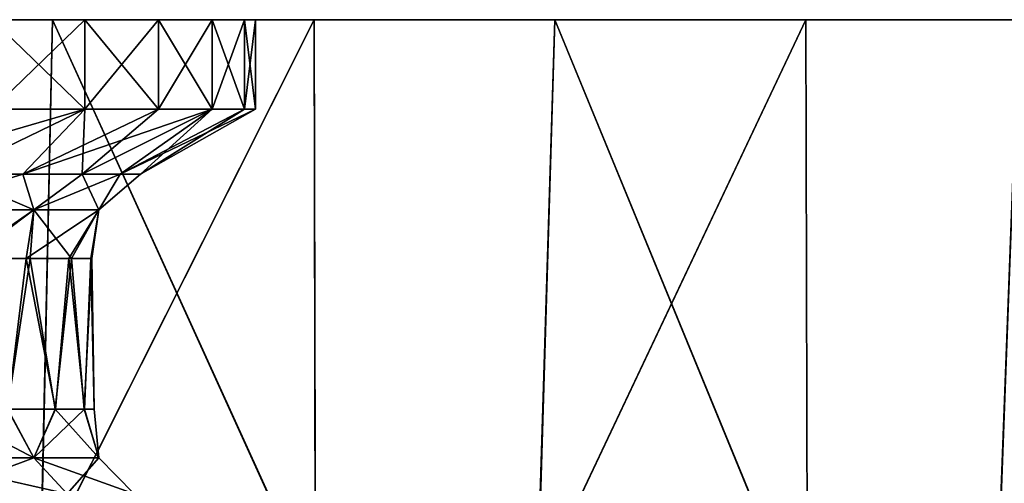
# Model space of a CAD drawing. Header units: metres. Extents: x -90 to 90, y -173 to 74.
# Tile 107 of 256: x -51.46 to -43.37, y 70.69 to 74.5. Entities that reach past the tile are written whole.
import ezdxf

# ---------------------------------------------------------------- set-up
doc = ezdxf.new("R2010")
doc.units = ezdxf.units.M
doc.layers.add('solid_509418', color=7, linetype='CONTINUOUS')

msp = doc.modelspace()

# ---------------------------------------------------------------- linework, layer by layer
at = {"layer": 'solid_509418'}
for points in [[(-66.675484, 74.5, 29.24782), (-49.039921, 74.5, 27.92627), (-60, 74.5, 28.499945)], [(-66.675484, 74.5, 29.24782), (-53.324516, 74.5, 29.24782), (-49.039921, 74.5, 27.92627)], [(-49.039921, 74.5, 27.92627), (-55.541981, 74.5, 28.14916), (-60, 74.5, 28.499945)], [(-55.640667, 66, -28.164627), (-51.378941, 66, -27.164818), (-55.541981, 74.5, -28.14916)], [(-55.541981, 74.5, 28.14916), (-51.371162, 66, 27.16235), (-55.632599, 66, 28.163378)], [(-55.541981, 74.5, 28.14916), (-51.19265, 74.5, 27.104967), (-51.371162, 66, 27.16235)], [(-49.039921, 74.5, 27.92627), (-51.19265, 74.5, 27.104967), (-55.541981, 74.5, 28.14916)], [(-55.541981, 74.5, -28.14916), (-49.039921, 74.5, -27.92627), (-53.324516, 74.5, -29.24782)], [(-55.541981, 74.5, -28.14916), (-51.19265, 74.5, -27.104967), (-49.039921, 74.5, -27.92627)], [(-51.378941, 66, -27.164818), (-51.19265, 74.5, -27.104967), (-55.541981, 74.5, -28.14916)], [(-53.31324, 66, -29.245295), (-53.324516, 74.5, -29.24782), (-49.039921, 74.5, -27.92627)], [(-53.314133, 66, 29.245499), (-49.039921, 74.5, 27.92627), (-53.324516, 74.5, 29.24782)], [(-53.314133, 66, 29.245499), (-49.023129, 66, 27.919676), (-49.039921, 74.5, 27.92627)], [(-49.022274, 66, -27.91934), (-53.31324, 66, -29.245295), (-49.039921, 74.5, -27.92627)], [(-51.687683, 74.5, 6.378058), (-51.687641, 73.766434, 6.378298), (-50.92622, 73.766434, 5.23875)], [(-50.926636, 74.5, 5.239185), (-51.687683, 74.5, 6.378058), (-50.92622, 73.766434, 5.23875)], [(-51.687683, 74.5, -6.378058), (-50.926636, 74.5, -5.239185), (-51.687641, 73.766434, -6.378298)], [(-51.687683, 74.5, -6.378058), (-51.687683, 74.5, 6.378058), (-50.926636, 74.5, 5.239185)], [(-51.687683, 74.5, -6.378058), (-50.926636, 74.5, 5.239185), (-50.926636, 74.5, -5.239185)], [(-50.926636, 74.5, -5.239185), (-50.92622, 73.766434, -5.23875), (-51.687641, 73.766434, -6.378298)], [(-51.378941, 66, -27.164818), (-47.324543, 66, -25.526119), (-51.19265, 74.5, -27.104967)], [(-51.19265, 74.5, 27.104967), (-47.317249, 66, 25.522497), (-51.371162, 66, 27.16235)], [(-51.19265, 74.5, 27.104967), (-47.061386, 74.5, 25.393684), (-47.317249, 66, 25.522497)], [(-44.999767, 74.5, 25.980581), (-47.061386, 74.5, 25.393684), (-51.19265, 74.5, 27.104967)], [(-49.039921, 74.5, 27.92627), (-44.999767, 74.5, 25.980581), (-51.19265, 74.5, 27.104967)], [(-51.19265, 74.5, -27.104967), (-44.999767, 74.5, -25.980581), (-49.039921, 74.5, -27.92627)], [(-51.19265, 74.5, -27.104967), (-47.061386, 74.5, -25.393684), (-44.999767, 74.5, -25.980581)], [(-47.324543, 66, -25.526119), (-47.061386, 74.5, -25.393684), (-51.19265, 74.5, -27.104967)], [(-50.926636, 74.5, 5.239185), (-50.92622, 73.766434, 5.23875), (-50.320053, 73.766434, 4.009566)], [(-50.320332, 74.5, 4.010151), (-50.926636, 74.5, 5.239185), (-50.320053, 73.766434, 4.009566)], [(-50.926636, 74.5, -5.239185), (-50.320332, 74.5, -4.010151), (-50.92622, 73.766434, -5.23875)], [(-50.926636, 74.5, -5.239185), (-50.926636, 74.5, 5.239185), (-50.320332, 74.5, 4.010151)], [(-50.926636, 74.5, -5.239185), (-50.320332, 74.5, 4.010151), (-50.320332, 74.5, -4.010151)], [(-50.320332, 74.5, -4.010151), (-50.320053, 73.766434, -4.009566), (-50.92622, 73.766434, -5.23875)], [(-50.320332, 74.5, 4.010151), (-50.320053, 73.766434, 4.009566), (-49.879513, 73.766434, 2.711776)], [(-49.879398, 74.5, 2.711287), (-50.320332, 74.5, 4.010151), (-49.879513, 73.766434, 2.711776)], [(-50.320332, 74.5, -4.010151), (-49.879398, 74.5, -2.711287), (-50.320053, 73.766434, -4.009566)], [(-50.320332, 74.5, -4.010151), (-50.320332, 74.5, 4.010151), (-49.879398, 74.5, 2.711287)], [(-50.320332, 74.5, -4.010151), (-49.879398, 74.5, 2.711287), (-49.879398, 74.5, -2.711287)], [(-49.879398, 74.5, -2.711287), (-49.879513, 73.766434, -2.711776), (-50.320053, 73.766434, -4.009566)], [(-49.879398, 74.5, 2.711287), (-49.879513, 73.766434, 2.711776), (-49.612137, 73.766434, 1.367588)], [(-49.612171, 74.5, -1.366897), (-49.612137, 73.766434, -1.367588), (-49.879513, 73.766434, -2.711776)], [(-49.879398, 74.5, -2.711287), (-49.612171, 74.5, -1.366897), (-49.879513, 73.766434, -2.711776)], [(-49.612171, 74.5, 1.366897), (-49.879398, 74.5, 2.711287), (-49.612137, 73.766434, 1.367588)], [(-49.879398, 74.5, -2.711287), (-49.879398, 74.5, 2.711287), (-49.612171, 74.5, 1.366897)], [(-49.879398, 74.5, -2.711287), (-49.612171, 74.5, 1.366897), (-49.612171, 74.5, -1.366897)], [(-49.612171, 74.5, 1.366897), (-49.612137, 73.766434, 1.367588), (-49.522499, 73.766434)], [(-49.522682, 74.5), (-49.612171, 74.5, 1.366897), (-49.522499, 73.766434)], [(-49.612171, 74.5, -1.366897), (-49.522682, 74.5), (-49.612137, 73.766434, -1.367588)], [(-49.612171, 74.5, -1.366897), (-49.612171, 74.5, 1.366897), (-49.522682, 74.5)], [(-49.522682, 74.5), (-49.522499, 73.766434), (-49.612137, 73.766434, -1.367588)], [(-49.022274, 66, -27.91934), (-49.039921, 74.5, -27.92627), (-44.999767, 74.5, -25.980581)], [(-49.023129, 66, 27.919676), (-44.999767, 74.5, 25.980581), (-49.039921, 74.5, 27.92627)], [(-49.023129, 66, 27.919676), (-44.978035, 66, 25.968069), (-44.999767, 74.5, 25.980581)], [(-44.977242, 66, -25.967609), (-49.022274, 66, -27.91934), (-44.999767, 74.5, -25.980581)], [(-47.324543, 66, -25.526119), (-43.569752, 66, -23.28727), (-47.061386, 74.5, -25.393684)], [(-47.061386, 74.5, 25.393684), (-43.563072, 66, 23.282555), (-47.317249, 66, 25.522497)], [(-47.061386, 74.5, 25.393684), (-43.248363, 74.5, 23.057152), (-43.563072, 66, 23.282555)], [(-41.295597, 74.5, 23.455133), (-43.248363, 74.5, 23.057152), (-47.061386, 74.5, 25.393684)], [(-44.999767, 74.5, 25.980581), (-41.295597, 74.5, 23.455133), (-47.061386, 74.5, 25.393684)], [(-47.061386, 74.5, -25.393684), (-41.295597, 74.5, -23.455133), (-44.999767, 74.5, -25.980581)], [(-47.061386, 74.5, -25.393684), (-43.248363, 74.5, -23.057152), (-41.295597, 74.5, -23.455133)], [(-43.569752, 66, -23.28727), (-43.248363, 74.5, -23.057152), (-47.061386, 74.5, -25.393684)], [(-44.977242, 66, -25.967609), (-44.999767, 74.5, -25.980581), (-41.295597, 74.5, -23.455133)], [(-44.978035, 66, 25.968069), (-41.295597, 74.5, 23.455133), (-44.999767, 74.5, 25.980581)], [(-44.978035, 66, 25.968069), (-41.269764, 66, 23.434553), (-41.295597, 74.5, 23.455133)], [(-41.269051, 66, -23.433983), (-44.977242, 66, -25.967609), (-41.295597, 74.5, -23.455133)], [(-43.569752, 66, -23.28727), (-40.188686, 66, -20.488091), (-43.248363, 74.5, -23.057152)], [(-43.248363, 74.5, 23.057152), (-40.18277, 66, 20.482368), (-43.563072, 66, 23.282555)], [(-50.92622, 73.766434, -5.23875), (-51.435017, 73.230942, -4.224163), (-52.758362, 73.230942, -6.225844)], [(-51.687641, 73.766434, -6.378298), (-50.92622, 73.766434, -5.23875), (-52.758362, 73.230942, -6.225844)], [(-50.92622, 73.766434, 5.23875), (-52.029667, 73.230942, 5.260826), (-50.948811, 73.230942, 3.046061)], [(-50.92622, 73.766434, 5.23875), (-51.687641, 73.766434, 6.378298), (-52.029667, 73.230942, 5.260826)], [(-49.879513, 73.766434, -2.711776), (-50.635048, 73.230942, -1.870877), (-51.435017, 73.230942, -4.224163)], [(-50.320053, 73.766434, -4.009566), (-49.879513, 73.766434, -2.711776), (-51.435017, 73.230942, -4.224163)], [(-50.92622, 73.766434, -5.23875), (-50.320053, 73.766434, -4.009566), (-51.435017, 73.230942, -4.224163)], [(-49.879513, 73.766434, 2.711776), (-50.948811, 73.230942, 3.046061), (-50.469292, 73.230942, 0.606739)], [(-50.320053, 73.766434, 4.009566), (-50.92622, 73.766434, 5.23875), (-50.948811, 73.230942, 3.046061)], [(-49.879513, 73.766434, 2.711776), (-50.320053, 73.766434, 4.009566), (-50.948811, 73.230942, 3.046061)], [(-49.522499, 73.766434), (-50.469292, 73.230942, 0.606739), (-50.635048, 73.230942, -1.870877)], [(-49.612137, 73.766434, -1.367588), (-49.522499, 73.766434), (-50.635048, 73.230942, -1.870877)], [(-49.879513, 73.766434, -2.711776), (-49.612137, 73.766434, -1.367588), (-50.635048, 73.230942, -1.870877)], [(-49.612137, 73.766434, 1.367588), (-49.879513, 73.766434, 2.711776), (-50.469292, 73.230942, 0.606739)], [(-49.522499, 73.766434), (-49.612137, 73.766434, 1.367588), (-50.469292, 73.230942, 0.606739)], [(-52.381489, 72.938118, -5.258677), (-52.758362, 73.230942, -6.225844), (-51.435017, 73.230942, -4.224163)], [(-51.344387, 72.938118, -3.282641), (-52.381489, 72.938118, -5.258677), (-51.435017, 73.230942, -4.224163)], [(-52.381489, 72.938118, 5.258677), (-51.344387, 72.938118, 3.282641), (-52.029667, 73.230942, 5.260826)], [(-51.344387, 72.938118, 3.282641), (-50.948811, 73.230942, 3.046061), (-52.029667, 73.230942, 5.260826)], [(-51.344387, 72.938118, -3.282641), (-51.435017, 73.230942, -4.224163), (-50.635048, 73.230942, -1.870877)], [(-50.810314, 72.938118, -1.11583), (-51.344387, 72.938118, -3.282641), (-50.635048, 73.230942, -1.870877)], [(-51.344387, 72.938118, 3.282641), (-50.810314, 72.938118, 1.11583), (-50.948811, 73.230942, 3.046061)], [(-50.810314, 72.938118, 1.11583), (-50.469292, 73.230942, 0.606739), (-50.948811, 73.230942, 3.046061)], [(-50.810314, 72.938118, -1.11583), (-50.635048, 73.230942, -1.870877), (-50.469292, 73.230942, 0.606739)], [(-50.810314, 72.938118, 1.11583), (-50.810314, 72.938118, -1.11583), (-50.469292, 73.230942, 0.606739)], [(-52.381489, 72.938118, 5.258677), (-51.878128, 72.538116, 4.213985), (-51.344387, 72.938118, 3.282641)], [(-51.344387, 72.938118, -3.282641), (-51.92252, 72.538116, -4.298469), (-52.381489, 72.938118, -5.258677)], [(-51.344387, 72.938118, -3.282641), (-51.406979, 72.538116, -3.143644), (-51.92252, 72.538116, -4.298469)], [(-51.344387, 72.938118, 3.282641), (-51.878128, 72.538116, 4.213985), (-51.373951, 72.538116, 3.051846)], [(-50.810314, 72.938118, -1.11583), (-51.05582, 72.538116, -1.929803), (-51.406979, 72.538116, -3.143644)], [(-50.810314, 72.938118, -1.11583), (-51.406979, 72.538116, -3.143644), (-51.344387, 72.938118, -3.282641)], [(-51.344387, 72.938118, 3.282641), (-51.373951, 72.538116, 3.051846), (-51.035049, 72.538116, 1.830894)], [(-51.344387, 72.938118, 3.282641), (-51.035049, 72.538116, 1.830894), (-50.810314, 72.938118, 1.11583)], [(-50.810314, 72.938118, -1.11583), (-50.875408, 72.538116, -0.681393), (-51.05582, 72.538116, -1.929803)], [(-50.810314, 72.938118, 1.11583), (-51.035049, 72.538116, 1.830894), (-50.868484, 72.538116, 0.581326)], [(-50.810314, 72.938118, 1.11583), (-50.868484, 72.538116, 0.581326), (-50.875408, 72.538116, -0.681393)], [(-50.810314, 72.938118, 1.11583), (-50.875408, 72.538116, -0.681393), (-50.810314, 72.938118, -1.11583)], [(-51.92252, 72.538116, -4.298469), (-51.406979, 72.538116, -3.143644), (-51.557869, 71.300003, -3.528868)], [(-51.373951, 72.538116, 3.051846), (-51.878128, 72.538116, 4.213985), (-51.561859, 71.300003, 3.538396)], [(-51.373951, 72.538116, 3.051846), (-51.561859, 71.300003, 3.538396), (-51.169449, 71.300003, 2.39664)], [(-51.406979, 72.538116, -3.143644), (-51.166771, 71.300003, -2.386745), (-51.557869, 71.300003, -3.528868)], [(-51.406979, 72.538116, -3.143644), (-51.05582, 72.538116, -1.929803), (-51.166771, 71.300003, -2.386745)], [(-51.035049, 72.538116, 1.830894), (-51.373951, 72.538116, 3.051846), (-51.169449, 71.300003, 2.39664)], [(-51.035049, 72.538116, 1.830894), (-51.169449, 71.300003, 2.39664), (-50.930744, 71.300003, 1.212893)], [(-51.05582, 72.538116, -1.929803), (-50.92939, 71.300003, -1.202718), (-51.166771, 71.300003, -2.386745)], [(-51.05582, 72.538116, -1.929803), (-50.875408, 72.538116, -0.681393), (-50.92939, 71.300003, -1.202718)], [(-50.868484, 72.538116, 0.581326), (-51.035049, 72.538116, 1.830894), (-50.930744, 71.300003, 1.212893)], [(-50.868484, 72.538116, 0.581326), (-50.930744, 71.300003, 1.212893), (-50.850002, 71.300003, 0.005141)], [(-50.875408, 72.538116, -0.681393), (-50.850002, 71.300003, 0.005141), (-50.92939, 71.300003, -1.202718)], [(-50.875408, 72.538116, -0.681393), (-50.868484, 72.538116, 0.581326), (-50.850002, 71.300003, 0.005141)], [(-51.344582, 70.90036, -3.282567), (-52.381664, 70.90036, -5.258559), (-51.557869, 71.300003, -3.528868)], [(-52.381664, 70.90036, 5.258559), (-51.344582, 70.90036, 3.282567), (-52.107315, 71.300003, 4.629043)], [(-51.344582, 70.90036, 3.282567), (-51.561859, 71.300003, 3.538396), (-52.107315, 71.300003, 4.629043)], [(-51.344582, 70.90036, 3.282567), (-51.169449, 71.300003, 2.39664), (-51.561859, 71.300003, 3.538396)], [(-51.344582, 70.90036, -3.282567), (-51.557869, 71.300003, -3.528868), (-51.166771, 71.300003, -2.386745)], [(-51.344582, 70.90036, -3.282567), (-51.166771, 71.300003, -2.386745), (-50.92939, 71.300003, -1.202718)], [(-50.810524, 70.90036, -1.115804), (-51.344582, 70.90036, -3.282567), (-50.92939, 71.300003, -1.202718)], [(-51.344582, 70.90036, 3.282567), (-50.810524, 70.90036, 1.115804), (-51.169449, 71.300003, 2.39664)], [(-50.810524, 70.90036, 1.115804), (-50.930744, 71.300003, 1.212893), (-51.169449, 71.300003, 2.39664)], [(-50.810524, 70.90036, 1.115804), (-50.850002, 71.300003, 0.005141), (-50.930744, 71.300003, 1.212893)], [(-50.810524, 70.90036, -1.115804), (-50.92939, 71.300003, -1.202718), (-50.850002, 71.300003, 0.005141)], [(-50.810524, 70.90036, 1.115804), (-50.810524, 70.90036, -1.115804), (-50.850002, 71.300003, 0.005141)], [(-52.140503, 70.607178, -5.425018), (-52.381664, 70.90036, -5.258559), (-51.344582, 70.90036, -3.282567)], [(-51.070595, 70.607178, 3.386477), (-51.344582, 70.90036, 3.282567), (-52.381664, 70.90036, 5.258559)], [(-52.140503, 70.607178, 5.425018), (-51.070595, 70.607178, 3.386477), (-52.381664, 70.90036, 5.258559)], [(-51.070595, 70.607178, -3.386477), (-52.140503, 70.607178, -5.425018), (-51.344582, 70.90036, -3.282567)], [(-51.070595, 70.607178, -3.386477), (-51.344582, 70.90036, -3.282567), (-50.810524, 70.90036, -1.115804)], [(-50.51963, 70.607178, 1.151125), (-50.810524, 70.90036, 1.115804), (-51.344582, 70.90036, 3.282567)], [(-51.070595, 70.607178, 3.386477), (-50.51963, 70.607178, 1.151125), (-51.344582, 70.90036, 3.282567)], [(-50.51963, 70.607178, -1.151125), (-51.070595, 70.607178, -3.386477), (-50.810524, 70.90036, -1.115804)], [(-50.51963, 70.607178, -1.151125), (-50.810524, 70.90036, -1.115804), (-50.810524, 70.90036, 1.115804)], [(-50.51963, 70.607178, 1.151125), (-50.51963, 70.607178, -1.151125), (-50.810524, 70.90036, 1.115804)]]:
    msp.add_3dface(points, dxfattribs=at)

doc.saveas('drawing.dxf')
